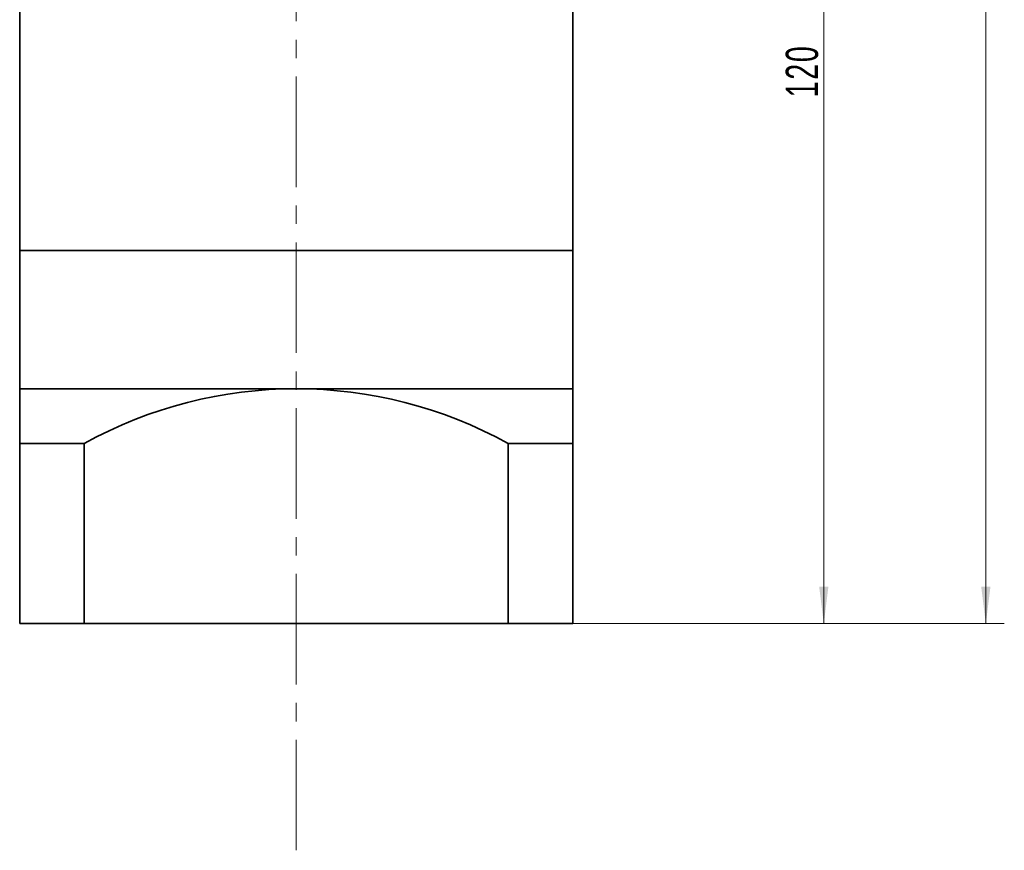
# Model space of a CAD drawing. Header units: millimetres. Extents: x 1504 to 2036, y -23 to 377.
# Tile 3 of 5: x 1814 to 1921, y 114 to 204. Entities that reach past the tile are written whole.
import ezdxf

# ---------------------------------------------------------------- set-up
doc = ezdxf.new("R2010")
doc.units = ezdxf.units.MM
doc.linetypes.add('点画线', pattern=[18, 12, -2, 2, -2])
doc.layers.get('0').update_dxf_attribs({"lineweight": 35})
for name, color, linetype, lineweight in [('EB0_1', 7, 'Continuous', 35), ('中心线层', 1, '点画线', 18), ('尺寸线层', 3, 'Continuous', 18), ('粗实线层', 7, 'Continuous', 35)]:
    doc.layers.add(name, color=color, linetype=linetype, lineweight=lineweight)
doc.styles.add('标准', font='txt', dxfattribs={"width": 0.667})
doc.dimstyles.new('标准', dxfattribs={"dimtxt": 3.5, "dimasz": 4, "dimexe": 2, "dimexo": 0, "dimtad": 1, "dimdsep": 46, "dimtxsty": '标准', "dimblk": '_CAXARROW', "dimcen": 0, "dimdle": 8, "dimazin": 2, "dimtfac": 0.707107, "dimtdec": 3, "dimtmove": 2, "dimatfit": 3, "dimfxl": 0, "dimfrac": 2, "dimtolj": 1, "dimarcsym": 0})

# ---------------------------------------------------------------- blocks, each defined once
blk = doc.blocks.new('*X47')
at = {"layer": '尺寸线层', "linetype": 'Continuous'}
for points in [[(1919.19, 293.84), (1918.69, 289.84), (1919.69, 289.84)], [(1919.19, 138.84), (1918.69, 142.84), (1919.69, 142.84)]]:
    blk.add_hatch(color=0, dxfattribs=at).paths.add_polyline_path(points, flags=0)
at = {"layer": '尺寸线层', "color": 0, "linetype": 'Continuous'}
for p, q in [((1879.38, 293.84), (1921.19, 293.84)), ((1919.19, 138.84), (1919.19, 293.84)), ((1874.38, 138.84), (1921.19, 138.84))]:
    blk.add_line(p, q, dxfattribs=at)
at = {"layer": '尺寸线层', "color": 0, "insert": (1916.84, 216.34), "char_height": 3.5, "width": 9.0755, "attachment_point": 5, "rotation": 90, "line_spacing_factor": 1.15057, "style": '标准'}
blk.add_mtext('\\T1.1;155', dxfattribs=at)
blk = doc.blocks.new('_CAXARROW')
blk.add_hatch(color=0).paths.add_polyline_path([(0, 0), (-1, 0.125), (-1, -0.125)], flags=0)
blk = doc.blocks.new('*X48')
at = {"layer": '尺寸线层', "linetype": 'Continuous'}
for points in [[(1901.61, 258.84), (1902.11, 254.84), (1901.11, 254.84)], [(1901.61, 138.84), (1902.11, 142.84), (1901.11, 142.84)]]:
    blk.add_hatch(color=0, dxfattribs=at).paths.add_polyline_path(points, flags=0)
at = {"layer": '尺寸线层', "color": 0, "linetype": 'Continuous'}
for p, q in [((1890.38, 258.84), (1903.61, 258.84)), ((1901.61, 258.84), (1901.61, 138.84)), ((1874.38, 138.84), (1903.61, 138.84))]:
    blk.add_line(p, q, dxfattribs=at)
at = {"layer": '尺寸线层', "color": 0, "insert": (1899.26, 198.84), "char_height": 3.5, "width": 9.3027, "attachment_point": 5, "rotation": 90, "line_spacing_factor": 1.15057, "style": '标准'}
blk.add_mtext('\\T1.1;120', dxfattribs=at)

msp = doc.modelspace()

# ---------------------------------------------------------------- linework, layer by layer
at = {"layer": 'EB0_1'}
for p, q in [((1814.3751, 214.8409), (1814.3751, 179.3409)), ((1874.3751, 214.8409), (1874.3751, 179.3409)), ((1814.3751, 179.3409), (1874.3751, 179.3409))]:
    msp.add_line(p, q, dxfattribs=at)
at = {"layer": 'EB0_1', "linetype": 'Continuous', "lineweight": 35}
for p, q in [((1814.3751, 179.3409), (1874.3751, 179.3409)), ((1814.3751, 179.3409), (1814.3751, 156.3409)), ((1874.3751, 138.8409), (1874.3751, 179.3409)), ((1814.3751, 156.3409), (1814.3751, 138.8409)), ((1874.3751, 138.8409), (1814.3751, 138.8409))]:
    msp.add_line(p, q, dxfattribs=at)
at = {"layer": '中心线层'}
msp.add_line((1844.3751, 114.2326), (1844.3751, 304.8409), dxfattribs=at)
at = {"layer": '粗实线层'}
for p, q in [((1814.3751, 164.3409), (1874.3751, 164.3409)), ((1821.3751, 158.3941), (1814.3751, 158.3941)), ((1821.3751, 158.3941), (1821.3751, 138.8409)), ((1821.3751, 158.3941), (1821.3751, 138.8409)), ((1867.3751, 158.3941), (1867.3751, 138.8409)), ((1867.3751, 158.3941), (1867.3751, 138.8409)), ((1867.3751, 158.3941), (1874.3751, 158.3941))]:
    msp.add_line(p, q, dxfattribs=at)
msp.add_arc((1844.3751, 116.8891), 47.4517, 61.006989, 118.993011, dxfattribs=at)

# ---------------------------------------------------------------- dimensions: what is measured, and where the dimension line sits
at = {"layer": '尺寸线层'}
for base, p1, p2, picture, middle in [((1919.1941, 293.8409), (1874.3751, 138.8409), (1879.3751, 293.8409), '*X47', (1916.838, 216.3409)), ((1901.6145, 138.8409), (1890.3751, 258.8409), (1874.3751, 138.8409), '*X48', (1899.2584, 198.8408))]:
    dim = msp.add_linear_dim(base=base, p1=p1, p2=p2, angle=90, dimstyle='标准', override={"dimsah": 1, "dimtfill": 1, "dimtzin": 8, "dimarcsym": 0}, dxfattribs=at)
    dim.commit()
    dim.dimension.update_dxf_attribs({"geometry": picture, "text_midpoint": middle})

doc.saveas('drawing.dxf')
